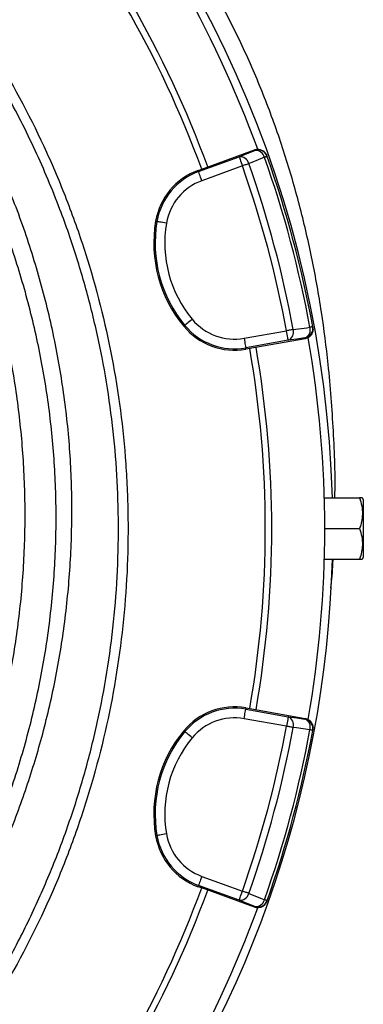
# Model space of a CAD drawing. Header units: millimetres. Extents: x 2629 to 4444, y 1692 to 5472.
# Tile 20 of 22: x 3904 to 4118, y 4246 to 4859. Entities that reach past the tile are written whole.
import ezdxf

# ---------------------------------------------------------------- set-up
doc = ezdxf.new("R2010")
doc.units = ezdxf.units.MM
doc.header["$LTSCALE"] = 2

msp = doc.modelspace()

# ---------------------------------------------------------------- linework, layer by layer
at = {"color": 7, "linetype": 'Continuous', "lineweight": 25}
for p, q in [((4015.23, 4764.37), (4040.47, 4773.56)), ((4017.17, 4765.98), (4050.04, 4777.94)), ((4050.2, 4777.49), (4050.04, 4777.94)), ((4057.91, 4773.86), (4057.75, 4774.31)), ((4014.94, 4765.17), (4017.17, 4765.98)), ((4042.52, 4767.93), (4017.28, 4758.74)), ((4014.94, 4765.17), (4015.23, 4764.37)), ((3988.51, 4733.48), (3989.35, 4733.34)), ((4006.01, 4668.17), (4006.66, 4668.71)), ((4086.39, 4667.42), (4086.3, 4667.89)), ((4043.55, 4660.68), (4070.01, 4665.34)), ((4071.05, 4659.44), (4044.6, 4654.77)), ((4081.53, 4660.43), (4047.08, 4654.35)), ((4081.53, 4660.43), (4081.44, 4660.9)), ((4044.74, 4653.94), (4044.6, 4654.77)), ((4047.08, 4654.35), (4044.74, 4653.94)), ((4093.53, 4561.34), (4115.51, 4561.34)), ((4117.79, 4560.34), (4117.21, 4561.34)), ((4117.79, 4560.34), (4117.79, 4524.34)), ((4093.79, 4542.34), (4115.51, 4542.34)), ((4093.53, 4523.34), (4115.51, 4523.34)), ((4117.21, 4523.34), (4117.79, 4524.34)), ((4044.74, 4430.74), (4044.6, 4429.91)), ((4044.6, 4429.91), (4071.05, 4425.24)), ((4044.74, 4430.74), (4047.08, 4430.33)), ((4047.08, 4430.33), (4081.53, 4424.25)), ((4070.01, 4419.34), (4043.55, 4424)), ((4081.44, 4423.78), (4081.53, 4424.25)), ((4086.3, 4416.79), (4086.39, 4417.25)), ((4006.01, 4416.51), (4006.66, 4415.97)), ((3988.51, 4351.2), (3989.35, 4351.34)), ((4017.28, 4325.94), (4042.52, 4316.75)), ((4014.94, 4319.51), (4015.23, 4320.31)), ((4017.17, 4318.7), (4014.94, 4319.51)), ((4040.47, 4311.12), (4015.23, 4320.31)), ((4050.04, 4306.74), (4017.17, 4318.7)), ((4050.04, 4306.74), (4050.2, 4307.19)), ((4057.75, 4310.37), (4057.91, 4310.81))]:
    msp.add_line(p, q, dxfattribs=at)
at = {"color": 7, "linetype": 'Continuous', "lineweight": 25, "flags": 128}
for points in [[(4040.47, 4773.56), (4045.44, 4775.57), (4050.2, 4777.49)], [(4040.47, 4773.56), (4040.52, 4773.42), (4040.65, 4773.08), (4040.84, 4772.54), (4041.1, 4771.84), (4041.4, 4771), (4041.75, 4770.04), (4042.13, 4769), (4042.52, 4767.93)], [(4056.25, 4773.28), (4048.38, 4770.09), (4046.52, 4769.34)], [(4057.91, 4773.86), (4057.88, 4773.85), (4057.8, 4773.83), (4057.66, 4773.78), (4057.48, 4773.71), (4057.24, 4773.63), (4056.95, 4773.53), (4056.62, 4773.41), (4056.25, 4773.28)], [(4046.52, 4769.34), (4046.11, 4769.2), (4045.66, 4769.04), (4045.19, 4768.87), (4044.69, 4768.69), (4044.16, 4768.51), (4043.63, 4768.32), (4043.08, 4768.12), (4042.52, 4767.93)], [(4017.28, 4758.74), (4016.89, 4759.81), (4016.51, 4760.85), (4016.16, 4761.81), (4015.85, 4762.65), (4015.6, 4763.36), (4015.41, 4763.89), (4015.28, 4764.23), (4015.23, 4764.37)], [(3995.26, 4732.33), (3994.13, 4732.52), (3993.04, 4732.71), (3992.04, 4732.88), (3991.15, 4733.03), (3990.41, 4733.15), (3989.85, 4733.25), (3989.49, 4733.31), (3989.35, 4733.34)], [(4011.28, 4672.54), (4010.4, 4671.81), (4009.55, 4671.1), (4008.76, 4670.45), (4008.07, 4669.88), (4007.49, 4669.4), (4007.06, 4669.04), (4006.78, 4668.81), (4006.66, 4668.71)], [(4086.3, 4667.89), (4086.27, 4667.89), (4086.19, 4667.87), (4086.05, 4667.85), (4085.85, 4667.81), (4085.61, 4667.76), (4085.31, 4667.71), (4084.96, 4667.65), (4084.57, 4667.57)], [(4074.18, 4666.12), (4073.75, 4666.04), (4073.29, 4665.95), (4072.79, 4665.86), (4072.27, 4665.76), (4071.72, 4665.66), (4071.16, 4665.56), (4070.59, 4665.45), (4070.01, 4665.34)], [(4071.05, 4659.44), (4071.02, 4659.59), (4070.96, 4659.94), (4070.86, 4660.5), (4070.73, 4661.24), (4070.58, 4662.12), (4070.4, 4663.13), (4070.21, 4664.22), (4070.01, 4665.34)], [(4074.18, 4666.12), (4082.59, 4667.29), (4084.57, 4667.57)], [(4043.55, 4660.68), (4043.75, 4659.55), (4043.95, 4658.46), (4044.12, 4657.46), (4044.28, 4656.57), (4044.41, 4655.84), (4044.51, 4655.28), (4044.57, 4654.92), (4044.6, 4654.77)], [(4081.44, 4660.9), (4076.36, 4660.18), (4071.05, 4659.44)], [(4043.55, 4424), (4043.75, 4425.13), (4043.95, 4426.21), (4044.12, 4427.22), (4044.28, 4428.1), (4044.41, 4428.84), (4044.51, 4429.4), (4044.57, 4429.76), (4044.6, 4429.91)], [(4071.05, 4425.24), (4071.02, 4425.09), (4070.96, 4424.73), (4070.86, 4424.18), (4070.73, 4423.44), (4070.58, 4422.55), (4070.4, 4421.55), (4070.21, 4420.46), (4070.01, 4419.34)], [(4071.05, 4425.24), (4076.36, 4424.49), (4081.44, 4423.78)], [(4074.18, 4418.56), (4073.75, 4418.64), (4073.29, 4418.73), (4072.79, 4418.82), (4072.27, 4418.92), (4071.72, 4419.02), (4071.16, 4419.12), (4070.59, 4419.23), (4070.01, 4419.34)], [(4084.57, 4417.11), (4076.17, 4418.28), (4074.18, 4418.56)], [(4086.3, 4416.79), (4086.27, 4416.79), (4086.19, 4416.81), (4086.05, 4416.83), (4085.85, 4416.87), (4085.61, 4416.91), (4085.31, 4416.97), (4084.96, 4417.03), (4084.57, 4417.11)], [(4011.28, 4412.14), (4010.4, 4412.87), (4009.55, 4413.58), (4008.76, 4414.23), (4008.07, 4414.8), (4007.49, 4415.28), (4007.06, 4415.64), (4006.78, 4415.87), (4006.66, 4415.97)], [(3995.26, 4352.35), (3994.13, 4352.16), (3993.04, 4351.97), (3992.04, 4351.8), (3991.15, 4351.65), (3990.41, 4351.52), (3989.85, 4351.43), (3989.49, 4351.37), (3989.35, 4351.34)], [(4017.28, 4325.94), (4016.89, 4324.86), (4016.51, 4323.83), (4016.16, 4322.87), (4015.85, 4322.02), (4015.6, 4321.32), (4015.41, 4320.79), (4015.28, 4320.45), (4015.23, 4320.31)], [(4040.47, 4311.12), (4040.52, 4311.26), (4040.65, 4311.6), (4040.84, 4312.13), (4041.1, 4312.84), (4041.4, 4313.68), (4041.75, 4314.64), (4042.13, 4315.68), (4042.52, 4316.75)], [(4046.52, 4315.34), (4046.11, 4315.48), (4045.66, 4315.64), (4045.19, 4315.81), (4044.69, 4315.99), (4044.16, 4316.17), (4043.63, 4316.36), (4043.08, 4316.56), (4042.52, 4316.75)], [(4046.52, 4315.34), (4054.39, 4312.15), (4056.25, 4311.4)], [(4050.2, 4307.19), (4045.44, 4309.11), (4040.47, 4311.12)], [(4057.91, 4310.81), (4057.88, 4310.82), (4057.8, 4310.85), (4057.66, 4310.9), (4057.48, 4310.97), (4057.24, 4311.05), (4056.95, 4311.15), (4056.62, 4311.27), (4056.25, 4311.4)]]:
    msp.add_lwpolyline(points, dxfattribs=at)
at = {"color": 7, "linetype": 'Continuous', "lineweight": 25}
for centre, radius, start, end in [((3405.79, 4542.34), 693, 1.57108, 178.42892), ((3405.79, 4542.34), 688, 20.06256, 39.93797), ((3405.79, 4542.34), 655, 20.09164, 39.90836), ((3405.79, 4542.34), 651, 20.0922, 39.9078), ((4041.14, 4768.07), 5.53, 13.33634, 96.89729), ((4052.26, 4771.86), 6, 19.56418, 110.0172), ((4050.87, 4772), 5.53, 13.35613, 96.90284), ((3405.79, 4542.34), 690.24, 10.45336, 19.54664), ((3405.79, 4542.34), 692, 10.45336, 19.54664), ((3405.79, 4542.34), 675.51, 10.49145, 19.50855), ((3405.79, 4542.34), 679.76, 10.49145, 19.50855), ((4028.98, 4726.6), 41.05, 110, 170.34865), ((4028.98, 4726.6), 40.2, 110, 170.34865), ((4028.98, 4726.6), 34.21, 110, 170.34865), ((4068.41, 4719.89), 81.05, 170.34865, 219.65135), ((4068.41, 4719.89), 80.2, 170.34865, 219.65135), ((4068.41, 4719.89), 74.21, 170.34865, 219.65135), ((4037.62, 4694.36), 41.05, 219.65135, 280), ((4037.62, 4694.36), 40.2, 219.65135, 280), ((4037.62, 4694.36), 34.21, 219.65135, 280), ((4080.4, 4666.81), 6, 279.983, 10.43584), ((4068.88, 4664.53), 5.53, 293.10252, 16.66381), ((4079.27, 4665.99), 5.53, 293.09677, 16.64457), ((3405.79, 4542.34), 688, 350.05943, 9.93659), ((3405.79, 4542.34), 651, 350.0922, 9.9078), ((3405.79, 4542.34), 655, 350.09164, 9.90836), ((3405.79, 4542.34), 693, 287.0674, 358.42892), ((4037.62, 4390.31), 41.05, 80, 140.34865), ((4037.62, 4390.31), 40.2, 80, 140.34865), ((4037.62, 4390.31), 34.21, 80, 140.34865), ((4068.88, 4420.15), 5.53, 343.33619, 66.89748), ((4079.27, 4418.69), 5.53, 343.35543, 66.90323), ((4080.4, 4417.87), 6, 349.56416, 80.017), ((3405.79, 4542.34), 675.51, 340.49145, 349.50855), ((3405.79, 4542.34), 679.76, 340.49145, 349.50855), ((3405.79, 4542.34), 690.24, 340.45336, 349.54664), ((3405.79, 4542.34), 692, 340.45336, 349.54664), ((4068.41, 4364.79), 81.05, 140.34865, 189.65135), ((4068.41, 4364.79), 80.2, 140.34865, 189.65135), ((4068.41, 4364.79), 74.21, 140.34865, 189.65135), ((4028.98, 4358.08), 41.05, 189.65135, 250), ((4028.98, 4358.08), 40.2, 189.65135, 250), ((4028.98, 4358.08), 34.21, 189.65135, 250), ((3405.79, 4542.34), 651, 320.0922, 339.9078), ((3405.79, 4542.34), 655, 320.09164, 339.90836), ((4041.14, 4316.61), 5.53, 263.10271, 346.66366), ((4050.87, 4312.68), 5.53, 263.09716, 346.64387), ((4052.26, 4312.82), 6, 249.9828, 340.43582), ((3405.79, 4542.34), 688, 320.06121, 339.93938)]:
    msp.add_arc(centre, radius, start, end, dxfattribs=at)
at = {"color": 8, "linetype": 'Continuous', "lineweight": 25}
for points, knots in [([(4100.09, 4561.34), (4100.09, 4561.43), (4100.51, 4575.31), (4099.37, 4603.08), (4096.61, 4641.6), (4091.98, 4677.11), (4086.22, 4709.53), (4078.81, 4741.68), (4069.72, 4773.44), (4058.86, 4804.7), (4046.13, 4835.3), (4031.63, 4865.22), (4020.33, 4884.31), (4014.67, 4893.88)], [0, 0, 0, 0, 0.00079, 0.11975, 0.239454, 0.33388, 0.42854, 0.523382, 0.618359, 0.713453, 0.808693, 0.904162, 1, 1, 1, 1]), ([(4097.61, 4505.18), (4098.15, 4510.32), (4098.78, 4516.36), (4098.94, 4522.43), (4098.96, 4523.34)], [0, 0, 0, 0, 0.850324, 1, 1, 1, 1])]:
    msp.add_open_spline(points, degree=3, knots=knots, dxfattribs=at)
at = {"color": 7, "linetype": 'Continuous', "lineweight": 25}
for points, knots in [([(3889.13, 4836.03), (3900.84, 4816.75), (3911.34, 4796.87), (3925.29, 4766.19), (3929.64, 4755.81), (3935.7, 4740.03), (3937.65, 4734.74), (3941.36, 4724.14), (3943.14, 4718.82), (3951.6, 4692.16), (3957.07, 4670.57), (3965.44, 4626.89), (3968.34, 4604.8), (3970.32, 4576.87), (3970.64, 4571.26), (3971.1, 4560.03), (3971.25, 4554.38), (3971.44, 4537.5), (3971.23, 4526.3), (3969.62, 4492.83), (3967.24, 4470.7), (3959.89, 4426.83), (3954.91, 4405.09), (3947.04, 4378.14), (3945.38, 4372.76), (3941.89, 4362.04), (3940.08, 4356.72), (3934.4, 4340.87), (3930.32, 4330.45), (3917.19, 4299.68), (3907.27, 4279.77), (3885.12, 4241.17), (3872.89, 4222.47), (3856.1, 4199.89), (3852.66, 4195.41), (3845.68, 4186.58), (3842.13, 4182.22), (3831.29, 4169.32), (3823.81, 4160.95), (3808.39, 4144.66), (3800.43, 4136.74), (3788.13, 4125.21), (3783.97, 4121.43), (3775.52, 4113.97), (3771.24, 4110.3), (3749.61, 4092.33), (3731.62, 4079.11), (3694.28, 4054.91), (3674.93, 4043.93), (3644.88, 4029.16), (3634.69, 4024.52), (3619.15, 4017.99), (3613.92, 4015.89), (3603.4, 4011.84), (3592.82, 4007.94), (3582.13, 4004.37), (3571.39, 4000.95), (3565.99, 3999.32), (3549.73, 3994.69), (3538.8, 3991.92), (3527.79, 3989.48)], [0, 0, 0, 0, 0.0625, 0.0625, 0.09375, 0.09375, 0.109375, 0.109375, 0.125, 0.125, 0.1875, 0.1875, 0.25, 0.25, 0.265625, 0.265625, 0.28125, 0.28125, 0.3125, 0.3125, 0.375, 0.375, 0.4375, 0.4375, 0.453125, 0.453125, 0.46875, 0.46875, 0.5, 0.5, 0.5625, 0.5625, 0.625, 0.625, 0.640625, 0.640625, 0.65625, 0.65625, 0.6875, 0.6875, 0.71875, 0.71875, 0.734375, 0.734375, 0.75, 0.75, 0.8125, 0.8125, 0.875, 0.875, 0.90625, 0.90625, 0.921875, 0.921875, 0.9375, 0.953125, 0.953125, 0.96875, 0.96875, 1, 1, 1, 1]), ([(3659.06, 4043.07), (3661.57, 4044.29), (3673.36, 4050.03), (3693.91, 4061.95), (3720.55, 4078.88), (3746.36, 4097.59), (3770.38, 4117.12), (3792.6, 4137.32), (3813.19, 4158.08), (3832.72, 4179.96), (3851.5, 4203.34), (3869.31, 4228.15), (3886.01, 4254.37), (3901.38, 4281.73), (3915.32, 4310.19), (3927.73, 4339.68), (3938.35, 4369.54), (3947.18, 4399.66), (3954.26, 4429.93), (3959.7, 4460.84), (3963.43, 4492.31), (3965.38, 4524.24), (3965.5, 4555.93), (3963.85, 4587.25), (3960.5, 4618.13), (3955.4, 4649.08), (3948.49, 4679.98), (3939.74, 4710.73), (3930.58, 4737.15), (3921.68, 4759.4), (3913.6, 4777.69), (3904.85, 4795.71), (3895.09, 4814.2), (3887.85, 4826.44), (3884.02, 4832.92)], [0, 0, 0, 0, 0.009081, 0.042659, 0.077208, 0.111785, 0.146335, 0.17791, 0.209485, 0.241408, 0.27333, 0.307026, 0.340748, 0.374444, 0.409119, 0.443823, 0.478498, 0.512194, 0.545916, 0.579611, 0.614288, 0.648992, 0.683669, 0.717337, 0.751031, 0.784699, 0.819347, 0.854024, 0.888673, 0.910324, 0.931976, 0.953739, 0.975501, 1, 1, 1, 1]), ([(4050.04, 4777.94), (4050.7, 4778.11), (4052.01, 4778.45), (4054.05, 4778.09), (4055.85, 4777.13), (4057.11, 4775.77), (4057.56, 4774.73), (4057.75, 4774.31)], [0, 0, 0, 0, 0.213554, 0.427098, 0.640706, 0.854434, 1, 1, 1, 1]), ([(3682.64, 4098.77), (3691.17, 4104.12), (3708.23, 4114.83), (3733.68, 4133.54), (3759.06, 4154.61), (3783.96, 4178.3), (3807.24, 4203.53), (3828.78, 4230.13), (3848.64, 4258.23), (3866.71, 4287.8), (3882.94, 4318.76), (3897.13, 4350.68), (3909.2, 4383.37), (3919.32, 4417.33), (3927.27, 4452.54), (3932.91, 4488.91), (3936.07, 4525.6), (3936.73, 4562.37), (3934.85, 4599.24), (3930.29, 4636.1), (3923.12, 4672.83), (3913.34, 4709.02), (3901.89, 4742.95), (3892.51, 4764.28), (3888.17, 4774.14)], [0, 0, 0, 0, 0.038473, 0.076945, 0.120869, 0.164933, 0.20905, 0.253124, 0.297055, 0.342211, 0.387503, 0.432846, 0.478147, 0.523311, 0.571153, 0.619154, 0.667207, 0.715204, 0.763043, 0.811658, 0.86044, 0.90928, 0.958066, 1, 1, 1, 1]), ([(3732.74, 4139.91), (3742.14, 4148.06), (3760.92, 4164.37), (3786.83, 4191.09), (3810.95, 4219.32), (3833, 4249.09), (3852.93, 4280.22), (3870.63, 4312.59), (3886.04, 4346.03), (3899.06, 4380.41), (3909.65, 4415.55), (3917.75, 4451.31), (3923.34, 4487.52), (3926.37, 4524), (3926.86, 4560.6), (3924.77, 4597.15), (3920.14, 4633.48), (3912.98, 4669.43), (3903.27, 4704.8), (3891.89, 4737.94), (3882.61, 4758.77), (3878.32, 4768.4)], [0, 0, 0, 0, 0.053024, 0.106046, 0.15907, 0.212092, 0.265116, 0.318138, 0.371161, 0.424184, 0.477207, 0.530229, 0.583253, 0.636275, 0.689299, 0.742321, 0.795345, 0.848367, 0.901391, 0.954413, 1, 1, 1, 1]), ([(3642.48, 4079.88), (3644.86, 4082.05), (3649.61, 4086.39), (3661.55, 4095.82), (3677.87, 4108.56), (3698.47, 4124.79), (3719.96, 4142.86), (3741.86, 4163.28), (3764.01, 4186.13), (3784.91, 4210.14), (3804.43, 4235.27), (3822.55, 4261.63), (3839.13, 4289.26), (3854.13, 4318.07), (3867.41, 4347.79), (3878.89, 4378.24), (3888.5, 4409.28), (3896.48, 4441.98), (3902.48, 4476.36), (3906.28, 4512.35), (3907.65, 4548.56), (3906.58, 4584.74), (3903.09, 4620.61), (3897.1, 4656.06), (3888.81, 4691.02), (3877.96, 4725.28), (3869.46, 4748.82), (3863.95, 4760.58), (3863.52, 4761.5)], [0, 0, 0, 0, 0.012652, 0.025321, 0.058969, 0.09264, 0.126298, 0.167026, 0.207849, 0.248693, 0.289493, 0.330201, 0.371721, 0.413392, 0.455141, 0.496888, 0.538556, 0.580073, 0.626334, 0.672756, 0.719232, 0.765654, 0.811915, 0.857828, 0.903899, 0.950023, 0.996093, 1, 1, 1, 1]), ([(4086.39, 4667.42), (4086.46, 4667.03), (4086.49, 4666.64), (4086.48, 4665.86), (4086.44, 4665.46), (4086.27, 4664.69), (4086.15, 4664.31), (4085.84, 4663.59), (4085.64, 4663.24), (4085.19, 4662.59), (4084.94, 4662.29), (4084.37, 4661.74), (4084.06, 4661.5), (4083.4, 4661.07), (4083.04, 4660.89), (4082.3, 4660.6), (4081.92, 4660.5), (4081.53, 4660.43)], [0, 0, 0, 0, 0.125, 0.125, 0.25, 0.25, 0.375, 0.375, 0.5, 0.5, 0.625, 0.625, 0.75, 0.75, 0.875, 0.875, 1, 1, 1, 1]), ([(4115.51, 4561.34), (4116, 4559.69), (4116.99, 4556.36), (4117.36, 4551.42), (4116.82, 4546.69), (4115.95, 4543.8), (4115.51, 4542.34)], [0, 0, 0, 0, 0.2646091, 0.5349498, 0.7653476, 1, 1, 1, 1]), ([(4117.09, 4561.34), (4117.11, 4561.34), (4117.18, 4561.34), (4116.47, 4561.34), (4115.74, 4561.34), (4115.51, 4561.34)], [0, 0, 0, 0, 0.249773, 0.764242, 1, 1, 1, 1]), ([(4115.51, 4542.34), (4116, 4540.69), (4116.99, 4537.36), (4117.36, 4532.42), (4116.82, 4527.69), (4115.95, 4524.8), (4115.51, 4523.34)], [0, 0, 0, 0, 0.264604, 0.53495, 0.765342, 1, 1, 1, 1]), ([(4115.51, 4523.34), (4115.74, 4523.34), (4116.45, 4523.34), (4117.17, 4523.34), (4117.11, 4523.34), (4117.09, 4523.34)], [0, 0, 0, 0, 0.235755, 0.737375, 1, 1, 1, 1]), ([(4081.53, 4424.25), (4081.92, 4424.18), (4082.3, 4424.08), (4083.03, 4423.79), (4083.39, 4423.61), (4084.05, 4423.18), (4084.36, 4422.94), (4084.93, 4422.39), (4085.19, 4422.09), (4085.64, 4421.44), (4085.83, 4421.1), (4086.15, 4420.37), (4086.27, 4420), (4086.43, 4419.23), (4086.48, 4418.83), (4086.49, 4418.04), (4086.46, 4417.65), (4086.39, 4417.25)], [0, 0, 0, 0, 0.125, 0.125, 0.25, 0.25, 0.375, 0.375, 0.5, 0.5, 0.625, 0.625, 0.75, 0.75, 0.875, 0.875, 1, 1, 1, 1]), ([(4057.75, 4310.37), (4057.46, 4309.75), (4056.88, 4308.52), (4055.3, 4307.17), (4053.41, 4306.41), (4051.57, 4306.29), (4050.48, 4306.61), (4050.04, 4306.74)], [0, 0, 0, 0, 0.213873, 0.427754, 0.641574, 0.855265, 1, 1, 1, 1])]:
    msp.add_open_spline(points, degree=3, knots=knots, dxfattribs=at)

doc.saveas('drawing.dxf')
